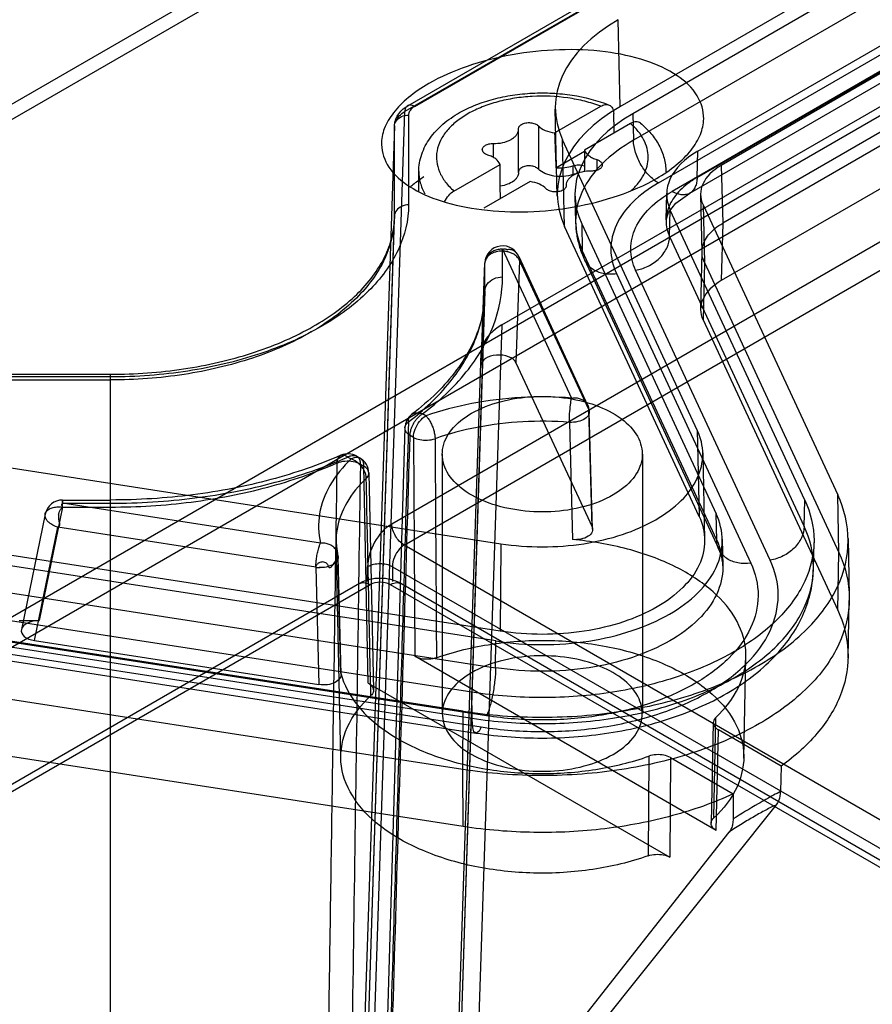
# Model space of a CAD drawing. Header units: millimetres. Extents: x 53 to 409, y 154 to 491.
# Tile 29 of 42: x 171 to 195, y 415 to 443. Entities that reach past the tile are written whole.
import ezdxf

# ---------------------------------------------------------------- set-up
doc = ezdxf.new("R2010")
doc.units = ezdxf.units.MM
doc.header["$LTSCALE"] = 41.89985
doc.layers.get('0').update_dxf_attribs({"linetype": 'CONTINUOUS'})

msp = doc.modelspace()

# ---------------------------------------------------------------- linework, layer by layer
at = {"color": 7, "linetype": 'Continuous'}
for p, q in [((257.179, 490.439), (66.98, 380.628)), ((257.994, 490.473), (67.769, 380.647)), ((133.541, 404.531), (273.38, 485.266)), ((133.939, 403.91), (273.778, 484.646)), ((273.984, 482.032), (181.607, 428.699)), ((181.961, 428.101), (274.337, 481.434)), ((182.06, 440.549), (245.418, 477.128)), ((182.26, 440.529), (245.618, 477.108)), ((245.335, 476.962), (181.977, 440.382)), ((188.085, 440.528), (238.663, 469.729)), ((239.017, 469.525), (188.439, 440.324)), ((184.728, 434.339), (244.403, 468.793)), ((239.023, 468.766), (188.457, 439.572)), ((190.277, 439.262), (240.855, 468.463)), ((241.549, 468.076), (190.946, 438.86)), ((189.164, 438.361), (239.73, 467.556)), ((190.26, 438.516), (240.849, 467.724)), ((240.142, 467.33), (189.553, 438.122)), ((190.053, 438.072), (240.642, 467.28)), ((241.562, 466.422), (190.985, 437.221)), ((241.549, 464.81), (190.946, 435.594)), ((188.085, 440.528), (188.027, 442.986)), ((186.221, 439.779), (187.528, 440.533)), ((179.446, 364.144), (181.977, 440.382)), ((182.084, 440.284), (182.084, 437.741)), ((186.299, 437.99), (186.241, 440.448)), ((188.439, 440.324), (188.457, 439.572)), ((181.684, 439.977), (179.154, 363.746)), ((181.684, 437.423), (181.684, 439.966)), ((185.199, 439.882), (185.199, 439.897)), ((185.762, 439.979), (185.762, 438.755)), ((188.377, 440.043), (187.07, 439.289)), ((185.199, 438.657), (185.199, 439.882)), ((184.481, 439.478), (184.481, 439.078)), ((186.507, 437.127), (186.448, 439.585)), ((190.267, 431.358), (186.448, 439.585)), ((186.258, 438.794), (187.07, 439.263)), ((190.26, 438.516), (190.277, 439.262)), ((183.371, 438.133), (184.678, 438.888)), ((186.743, 438.848), (186.743, 438.603)), ((187.418, 439.024), (187.418, 438.72)), ((190.946, 438.86), (190.985, 437.221)), ((182.374, 438.129), (182.374, 438.68)), ((189.373, 438.684), (189.374, 438.68)), ((189.374, 438.684), (189.374, 438.68)), ((185.527, 438.398), (184.22, 437.643)), ((186.549, 438.294), (186.549, 438.279)), ((186.549, 438.284), (186.549, 438.279)), ((186.799, 437.994), (186.817, 437.24)), ((189.381, 437.314), (189.399, 438.062)), ((190.36, 438.028), (190.399, 436.389)), ((190.428, 437.745), (190.467, 436.106)), ((190.428, 437.745), (194.244, 429.523)), ((179.154, 358.529), (181.684, 437.423)), ((189.483, 436.843), (189.501, 437.59)), ((193.312, 429.379), (189.501, 437.59)), ((179.153, 358.47), (181.683, 437.337)), ((190.317, 428.916), (186.507, 437.127)), ((186.99, 437.201), (187.008, 436.449)), ((186.99, 437.201), (190.8, 428.991)), ((190.985, 437.221), (190.946, 435.594)), ((189.483, 436.843), (193.296, 428.628)), ((184.747, 435.699), (184.747, 436.487)), ((184.747, 436.487), (186.705, 432.266)), ((185.208, 436.273), (187.159, 432.069)), ((190.816, 428.244), (187.008, 436.449)), ((190.399, 436.421), (190.36, 434.794)), ((184.142, 433.195), (184.247, 436.096)), ((184.247, 435.302), (184.247, 436.089)), ((185.23, 436.16), (185.125, 433.269)), ((187.188, 431.94), (185.23, 436.16)), ((187.066, 436.192), (190.875, 427.987)), ((190.467, 436.106), (190.428, 434.479)), ((190.467, 436.106), (194.278, 427.896)), ((187.973, 435.797), (191.782, 427.591)), ((192.33, 427.676), (188.518, 435.892)), ((181.64, 353.964), (184.245, 435.189)), ((184.247, 435.302), (181.641, 354.049)), ((184.728, 434.339), (182.227, 359.006)), ((190.428, 434.479), (194.244, 426.257)), ((181.641, 358.189), (184.142, 433.545)), ((184.142, 433.195), (184.142, 433.523)), ((185.125, 433.269), (187.283, 428.619)), ((169.237, 432.94), (173.641, 432.94)), ((173.641, 432.779), (173.641, 432.94)), ((173.641, 432.866), (169.237, 432.866)), ((169.237, 432.779), (173.641, 432.779)), ((173.641, 349.43), (173.641, 432.779)), ((182.574, 431.763), (182.48, 431.818)), ((187.283, 428.619), (187.188, 431.94)), ((187.3, 428.549), (187.205, 431.872)), ((186.64, 431.579), (186.726, 428.258)), ((181.981, 431.422), (181.258, 407.124)), ((190.267, 431.358), (190.317, 428.916)), ((182.221, 431.154), (182.127, 431.209)), ((182.22, 431.154), (182.259, 424.952)), ((190.421, 430.711), (190.474, 428.261)), ((180.365, 430.596), (180.459, 430.542)), ((180.615, 430.621), (180.709, 430.567)), ((183.039, 430.678), (183.039, 423.33)), ((188.709, 430.678), (188.709, 423.33)), ((170.447, 430.347), (184.697, 428.142)), ((180.718, 430.396), (180.813, 430.341)), ((180.942, 424.192), (180.813, 430.342)), ((180.959, 430.145), (181.09, 423.991)), ((172.278, 429.379), (172.278, 429.288)), ((172.278, 429.379), (173.641, 429.379)), ((172.278, 429.179), (172.278, 429.373)), ((193.296, 428.628), (193.312, 429.379)), ((194.278, 427.896), (194.244, 429.523)), ((172.278, 429.179), (171.615, 425.963)), ((179.587, 428.157), (172.278, 429.288)), ((172.278, 429.288), (173.641, 429.288)), ((172.278, 429.179), (173.641, 429.179)), ((171.788, 428.98), (171.114, 425.709)), ((190.816, 428.244), (190.8, 428.991)), ((171.486, 425.395), (172.148, 428.608)), ((179.458, 427.477), (172.148, 428.608)), ((180.164, 422.064), (180.033, 428.194)), ((190.974, 428.265), (190.99, 427.516)), ((194.539, 428.29), (194.573, 426.658)), ((214.105, 409.543), (181.961, 428.101)), ((184.697, 428.142), (184.684, 425.663)), ((193.558, 427.425), (193.574, 428.174)), ((184.684, 425.663), (170.462, 427.863)), ((180.166, 424.471), (180.083, 427.794)), ((180.171, 424.432), (180.087, 427.761)), ((194.244, 426.257), (194.278, 427.896)), ((184.554, 425.385), (170.333, 427.584)), ((179.458, 427.477), (179.542, 424.149)), ((180.925, 427.071), (180.925, 427.489)), ((181.631, 427.489), (181.631, 427.07)), ((181.631, 427.489), (213.41, 409.142)), ((180.695, 427.012), (137.566, 402.112)), ((137.762, 402.022), (180.995, 426.982)), ((170.338, 426.825), (184.55, 424.626)), ((181.561, 426.982), (212.936, 408.868)), ((213.112, 408.97), (181.861, 427.012)), ((194.539, 424.901), (194.573, 426.534)), ((183.881, 423.935), (169.66, 426.135)), ((171.048, 425.963), (171.615, 425.963)), ((183.631, 423.396), (169.391, 425.599)), ((169.655, 425.396), (183.885, 423.194)), ((184.291, 423.267), (170.079, 425.465)), ((171.486, 425.395), (179.542, 424.149)), ((169.914, 425.151), (184.144, 422.95)), ((184.55, 424.626), (184.554, 425.385)), ((169.761, 424.979), (183.991, 422.778)), ((190.805, 420.017), (182.258, 424.952)), ((191.584, 422.064), (191.645, 424.921)), ((180.943, 424.192), (189.49, 419.258)), ((183.622, 421.744), (169.401, 423.944)), ((183.885, 423.194), (183.881, 423.935)), ((183.622, 421.744), (183.631, 423.396)), ((190.733, 420.373), (190.794, 423.22)), ((190.72, 423.072), (190.659, 420.225)), ((190.805, 420.018), (190.866, 422.865)), ((192.643, 421.839), (190.866, 422.865)), ((183.631, 420.13), (169.391, 422.333)), ((188.893, 422.122), (188.873, 419.3)), ((189.508, 422.081), (189.489, 419.258)), ((189.507, 422.081), (191.284, 421.055)), ((192.643, 421.839), (192.627, 421.121)), ((183.631, 420.13), (183.622, 421.744)), ((191.284, 421.055), (191.279, 420.342)), ((181.443, 406.891), (192.511, 420.747)), ((180.405, 406.292), (191.17, 419.973))]:
    msp.add_line(p, q, dxfattribs=at)
msp.add_lwpolyline([(189.381, 437.314), (189.447, 437.525), (189.661, 437.789), (190.053, 438.072)], dxfattribs=at)
for centre, radius, start, end in [((184.474, 435.503), 3.606, 122.8376, 128.2551), ((183.539, 438.68), 1.165, 179.6415, 180.0007), ((184.228, 435.819), 3.206, 128.304, 131.2086), ((186.45, 438.28), 0.0994, 359.1581, 359.9738), ((184.747, 436.078), 0.5, 17.478, 177.927), ((182.48, 431.409), 0.5, 127.1974, 178.3368), ((186.705, 431.858), 0.5, 1.6324, 24.9075), ((180.365, 430.188), 0.5, 60.0533, 113.7104), ((180.459, 430.134), 0.5, 1.2147, 60.0126), ((172.278, 428.879), 0.5, 90.0001, 168.3543), ((181.69, 428.232), 1.657, 181.3023, 192.957), ((179.587, 427.749), 0.5, 358.8386, 12.8989), ((203.669, 400.597), 23.311, 120.0631, 122.1068)]:
    msp.add_arc(centre, radius, start, end, dxfattribs=at)
for centre, major_axis, ratio, start_param, end_param in [((192.342, 440.496), (6.101, -0.001), 0.57724, 2.356388, 3.40341), ((192.4, 438.038), (6.101, -0.001), 0.57724, 2.356388, 3.40341), ((192.4, 438.038), (5.601, 0), 0.57724, 2.356388, 3.40341), ((185.874, 420.38), (-2.444, 110.571), 0.022659, -1.394968, -1.389891), ((186.377, 451.779), (-0.489, 22.114), 0.022659, -4.139271, -4.085326), ((187.752, 450.986), (0.502, 21.543), 0.022657, -4.1379, -4.103816), ((192.4, 438.038), (3.001, 0), 0.57724, 2.356388, 3.40341), ((183.996, 450.404), (-0.489, 22.114), 0.022659, -2.171614, -2.11907), ((192.36, 438.044), (2, 0), 0.57724, 2.356388, 3.40341), ((192.36, 434.778), (2, 0), 0.57724, 2.356388, 3.40341), ((186.143, 433.521), (2.001, -0.002), 0.577806, 2.357052, 3.142225), ((184.642, 433.194), (0.5, -0.002), 0.584953, 0.267611, 3.143816), ((171.617, 425.674), (0.507, -0.002), 0.56981, 1.577117, 4.453322)]:
    msp.add_ellipse(centre, major_axis=major_axis, ratio=ratio, start_param=start_param, end_param=end_param, dxfattribs=at)
for points, knots in [([(190.447, 440.182), (190.452, 440.407), (190.297, 440.908), (189.669, 441.473), (188.76, 441.878), (187.623, 442.114), (186.344, 442.165), (185.023, 442.025), (183.771, 441.708), (182.998, 441.373), (182.654, 441.174)], [0, 0, 0, 0, 0.076956, 0.167459, 0.279818, 0.413073, 0.561065, 0.71489, 0.864428, 1, 1, 1, 1]), ([(182.654, 441.174), (182.453, 441.058), (182.09, 440.814), (181.654, 440.386), (181.378, 439.928), (181.314, 439.599), (181.317, 439.446)], [0, 0, 0, 0, 0.305998, 0.571615, 0.798926, 1, 1, 1, 1]), ([(183.531, 440.354), (183.677, 440.436), (183.99, 440.583), (184.494, 440.747), (185.032, 440.858), (185.592, 440.914), (186.16, 440.914), (186.895, 440.84), (187.432, 440.702), (187.766, 440.569)], [0, 0, 0, 0, 0.115504, 0.236985, 0.363303, 0.492733, 0.623234, 0.752652, 1, 1, 1, 1]), ([(187.528, 440.533), (187.382, 440.589), (187.076, 440.684), (186.431, 440.81), (185.757, 440.838), (185.092, 440.769), (184.616, 440.67), (184.175, 440.526), (183.903, 440.398), (183.776, 440.326)], [0, 0, 0, 0, 0.121243, 0.24828, 0.510278, 0.640579, 0.767034, 0.887437, 1, 1, 1, 1]), ([(181.684, 439.977), (181.686, 440.03), (181.704, 440.139), (181.776, 440.294), (181.895, 440.438), (182.001, 440.515), (182.06, 440.548)], [0, 0, 0, 0, 0.222397, 0.457503, 0.714466, 1, 1, 1, 1]), ([(182.26, 440.529), (182.219, 440.552), (182.134, 440.586), (182, 440.523), (181.979, 440.429), (181.977, 440.382)], [0, 0, 0, 0, 0.352596, 0.643547, 1, 1, 1, 1]), ([(182.26, 440.529), (182.225, 440.509), (182.164, 440.465), (182.1, 440.38), (182.084, 440.314), (182.084, 440.284)], [0, 0, 0, 0, 0.379789, 0.707224, 1, 1, 1, 1]), ([(187.528, 440.533), (187.549, 440.545), (187.589, 440.564), (187.652, 440.582), (187.711, 440.584), (187.749, 440.576), (187.766, 440.569)], [0, 0, 0, 0, 0.284308, 0.543258, 0.77946, 1, 1, 1, 1]), ([(187.766, 440.569), (187.786, 440.561), (187.824, 440.537), (187.866, 440.481), (187.892, 440.409), (187.898, 440.356), (187.899, 440.328)], [0, 0, 0, 0, 0.220143, 0.452134, 0.709929, 1, 1, 1, 1]), ([(181.684, 439.966), (181.684, 440.018), (181.71, 440.129), (181.818, 440.274), (181.92, 440.349), (181.977, 440.382)], [0, 0, 0, 0, 0.295743, 0.623168, 1, 1, 1, 1]), ([(181.684, 439.966), (181.686, 440.021), (181.729, 440.138), (181.882, 440.256), (182.015, 440.284), (182.084, 440.284)], [0, 0, 0, 0, 0.296992, 0.628911, 1, 1, 1, 1]), ([(182.374, 438.68), (182.374, 438.764), (182.388, 438.932), (182.451, 439.178), (182.553, 439.414), (182.738, 439.714), (183.056, 440.049), (183.364, 440.259), (183.531, 440.354)], [0, 0, 0, 0, 0.118068, 0.23662, 0.356448, 0.478243, 0.730636, 1, 1, 1, 1]), ([(183.776, 440.326), (183.659, 440.26), (183.442, 440.117), (183.172, 439.861), (182.981, 439.579), (182.877, 439.278), (182.866, 438.969), (182.949, 438.666), (183.121, 438.379), (183.281, 438.212), (183.371, 438.133)], [0, 0, 0, 0, 0.149837, 0.285839, 0.409237, 0.52335, 0.633545, 0.746215, 0.867084, 1, 1, 1, 1]), ([(189.11, 438.488), (189.306, 438.601), (189.661, 438.839), (190.091, 439.259), (190.37, 439.707), (190.443, 440.03), (190.447, 440.182)], [0, 0, 0, 0, 0.303184, 0.568337, 0.797115, 1, 1, 1, 1]), ([(185.199, 439.897), (185.199, 439.908), (185.203, 439.932), (185.221, 439.965), (185.25, 439.995), (185.274, 440.012), (185.287, 440.019)], [0, 0, 0, 0, 0.217787, 0.450978, 0.710339, 1, 1, 1, 1]), ([(185.287, 440.019), (185.323, 440.04), (185.408, 440.068), (185.54, 440.074), (185.665, 440.048), (185.737, 440.006), (185.762, 439.979)], [0, 0, 0, 0, 0.247611, 0.52097, 0.782437, 1, 1, 1, 1]), ([(185.762, 439.979), (185.815, 439.923), (185.964, 439.832), (186.13, 439.791), (186.221, 439.779)], [0, 0, 0, 0, 0.45555, 1, 1, 1, 1]), ([(188.654, 440.056), (188.638, 440.069), (188.598, 440.09), (188.528, 440.097), (188.452, 440.081), (188.402, 440.058), (188.377, 440.043)], [0, 0, 0, 0, 0.215791, 0.445388, 0.704682, 1, 1, 1, 1]), ([(188.381, 438.137), (188.458, 438.204), (188.596, 438.345), (188.755, 438.583), (188.852, 438.833), (188.885, 439.09), (188.851, 439.348), (188.752, 439.598), (188.592, 439.835), (188.454, 439.976), (188.377, 440.043)], [0, 0, 0, 0, 0.138404, 0.265964, 0.385138, 0.499718, 0.614341, 0.733637, 0.861377, 1, 1, 1, 1]), ([(188.654, 440.056), (188.761, 439.967), (188.959, 439.775), (189.191, 439.441), (189.339, 439.073), (189.374, 438.812), (189.374, 438.684)], [0, 0, 0, 0, 0.261944, 0.513329, 0.758167, 1, 1, 1, 1]), ([(184.481, 439.478), (184.573, 439.477), (184.748, 439.493), (184.95, 439.564), (185.077, 439.649), (185.145, 439.72), (185.189, 439.798), (185.199, 439.855), (185.199, 439.882)], [0, 0, 0, 0, 0.305894, 0.582933, 0.704095, 0.812324, 0.909454, 1, 1, 1, 1]), ([(181.317, 439.446), (181.322, 439.224), (181.5, 438.734), (182.141, 438.191), (183.055, 437.797), (183.767, 437.653), (184.155, 437.605)], [0, 0, 0, 0, 0.183993, 0.403596, 0.676817, 1, 1, 1, 1]), ([(184.174, 439.305), (184.174, 439.316), (184.178, 439.34), (184.196, 439.373), (184.224, 439.403), (184.248, 439.42), (184.261, 439.427)], [0, 0, 0, 0, 0.217777, 0.450899, 0.710302, 1, 1, 1, 1]), ([(184.261, 439.427), (184.293, 439.445), (184.365, 439.471), (184.441, 439.479), (184.481, 439.478)], [0, 0, 0, 0, 0.474453, 1, 1, 1, 1]), ([(188.457, 439.572), (188.135, 439.386), (187.568, 438.975), (186.965, 438.179), (186.747, 437.284), (186.888, 436.707), (187.008, 436.449)], [0, 0, 0, 0, 0.293993, 0.548154, 0.77488, 1, 1, 1, 1]), ([(189.164, 438.361), (189.066, 438.418), (188.882, 438.572), (188.662, 438.866), (188.506, 439.206), (188.458, 439.453), (188.457, 439.572)], [0, 0, 0, 0, 0.233018, 0.48851, 0.75414, 1, 1, 1, 1]), ([(184.33, 439.153), (184.308, 439.16), (184.267, 439.176), (184.216, 439.212), (184.182, 439.255), (184.174, 439.289), (184.174, 439.305)], [0, 0, 0, 0, 0.302894, 0.568652, 0.796839, 1, 1, 1, 1]), ([(184.678, 438.888), (184.654, 438.949), (184.578, 439.032), (184.45, 439.109), (184.372, 439.14), (184.33, 439.153)], [0, 0, 0, 0, 0.441885, 0.707388, 1, 1, 1, 1]), ([(187.07, 439.289), (187.094, 439.227), (187.17, 439.144), (187.298, 439.067), (187.376, 439.037), (187.418, 439.024)], [0, 0, 0, 0, 0.441885, 0.707388, 1, 1, 1, 1]), ([(185.287, 438.794), (185.274, 438.787), (185.25, 438.771), (185.222, 438.741), (185.203, 438.708), (185.199, 438.685), (185.199, 438.673)], [0, 0, 0, 0, 0.289378, 0.54881, 0.782211, 1, 1, 1, 1]), ([(185.762, 438.755), (185.737, 438.781), (185.665, 438.823), (185.54, 438.849), (185.408, 438.843), (185.323, 438.815), (185.287, 438.794)], [0, 0, 0, 0, 0.217563, 0.47903, 0.752389, 1, 1, 1, 1]), ([(186.258, 438.794), (186.342, 438.786), (186.506, 438.787), (186.668, 438.821), (186.743, 438.848)], [0, 0, 0, 0, 0.511346, 1, 1, 1, 1]), ([(186.743, 438.848), (186.795, 438.866), (186.907, 438.882), (187.018, 438.863), (187.07, 438.843)], [0, 0, 0, 0, 0.502585, 1, 1, 1, 1]), ([(187.418, 439.024), (187.44, 439.017), (187.481, 439), (187.532, 438.964), (187.566, 438.921), (187.575, 438.887), (187.575, 438.871)], [0, 0, 0, 0, 0.302894, 0.568652, 0.796839, 1, 1, 1, 1]), ([(187.575, 438.871), (187.575, 438.86), (187.57, 438.836), (187.552, 438.803), (187.524, 438.773), (187.5, 438.757), (187.487, 438.749)], [0, 0, 0, 0, 0.217777, 0.450899, 0.710302, 1, 1, 1, 1]), ([(182.374, 438.687), (182.373, 438.58), (182.403, 438.359), (182.49, 438.155), (182.545, 438.057)], [0, 0, 0, 0, 0.488646, 1, 1, 1, 1]), ([(185.199, 438.657), (185.199, 438.635), (185.193, 438.59), (185.164, 438.525), (185.118, 438.464), (185.031, 438.387), (184.886, 438.312), (184.755, 438.279), (184.685, 438.268)], [0, 0, 0, 0, 0.095241, 0.195251, 0.303646, 0.422621, 0.69305, 1, 1, 1, 1]), ([(186.743, 438.603), (186.658, 438.573), (186.475, 438.537), (186.244, 438.544), (186.066, 438.583), (185.914, 438.638), (185.813, 438.701), (185.762, 438.755)], [0, 0, 0, 0, 0.261537, 0.533407, 0.664326, 0.787312, 1, 1, 1, 1]), ([(187.267, 438.698), (187.175, 438.7), (187, 438.683), (186.798, 438.612), (186.672, 438.527), (186.603, 438.457), (186.559, 438.378), (186.549, 438.321), (186.549, 438.294)], [0, 0, 0, 0, 0.305894, 0.582933, 0.704095, 0.812324, 0.909454, 1, 1, 1, 1]), ([(186.85, 438.626), (186.841, 438.625), (186.804, 438.621), (186.768, 438.612), (186.743, 438.603)], [0, 0, 0, 0, 0.258109, 1, 1, 1, 1]), ([(187.487, 438.749), (187.456, 438.731), (187.383, 438.705), (187.307, 438.698), (187.267, 438.698)], [0, 0, 0, 0, 0.474453, 1, 1, 1, 1]), ([(190.26, 438.516), (190.17, 438.464), (190.003, 438.354), (189.783, 438.166), (189.607, 437.962), (189.478, 437.745), (189.399, 437.52), (189.372, 437.29), (189.399, 437.06), (189.45, 436.914), (189.483, 436.843)], [0, 0, 0, 0, 0.152291, 0.293829, 0.425035, 0.547163, 0.66236, 0.773752, 0.885057, 1, 1, 1, 1]), ([(190.26, 438.516), (190.259, 438.469), (190.251, 438.378), (190.213, 438.25), (190.147, 438.142), (190.052, 438.063), (189.935, 438.024), (189.807, 438.024), (189.676, 438.059), (189.593, 438.098), (189.553, 438.122)], [0, 0, 0, 0, 0.134946, 0.263283, 0.383508, 0.497985, 0.612861, 0.734111, 0.863755, 1, 1, 1, 1]), ([(184.155, 437.605), (185.022, 437.497), (186.355, 437.547), (188.007, 437.961), (188.77, 438.291), (189.11, 438.488)], [0, 0, 0, 0, 0.514468, 0.76908, 1, 1, 1, 1]), ([(185.986, 438.197), (185.933, 438.253), (185.784, 438.344), (185.618, 438.386), (185.527, 438.398)], [0, 0, 0, 0, 0.45555, 1, 1, 1, 1]), ([(186.549, 438.278), (186.549, 438.267), (186.545, 438.243), (186.527, 438.21), (186.498, 438.181), (186.475, 438.165), (186.462, 438.157)], [0, 0, 0, 0, 0.217789, 0.45119, 0.710622, 1, 1, 1, 1]), ([(189.164, 438.361), (188.9, 438.209), (188.434, 437.873), (187.939, 437.22), (187.759, 436.485), (187.874, 436.01), (187.973, 435.796)], [0, 0, 0, 0, 0.29383, 0.547071, 0.773548, 1, 1, 1, 1]), ([(183.101, 437.831), (183.133, 437.895), (183.21, 438.009), (183.315, 438.101), (183.371, 438.133)], [0, 0, 0, 0, 0.525645, 1, 1, 1, 1]), ([(186.462, 438.157), (186.426, 438.136), (186.341, 438.108), (186.208, 438.102), (186.083, 438.128), (186.011, 438.17), (185.986, 438.197)], [0, 0, 0, 0, 0.247611, 0.52097, 0.782437, 1, 1, 1, 1]), ([(188.518, 435.892), (188.431, 436.077), (188.331, 436.49), (188.488, 437.13), (188.918, 437.697), (189.323, 437.989), (189.553, 438.122)], [0, 0, 0, 0, 0.226435, 0.452929, 0.706186, 1, 1, 1, 1]), ([(182.084, 437.741), (182.084, 437.308), (181.858, 436.385), (180.948, 435.19), (179.575, 434.197), (177.826, 433.445), (175.806, 432.973), (174.374, 432.866), (173.641, 432.866)], [0, 0, 0, 0, 0.122214, 0.258463, 0.416274, 0.59597, 0.793029, 1, 1, 1, 1]), ([(182.084, 437.741), (182.017, 437.741), (181.886, 437.714), (181.731, 437.598), (181.686, 437.479), (181.684, 437.423)], [0, 0, 0, 0, 0.36143, 0.695866, 1, 1, 1, 1]), ([(181.684, 437.423), (181.684, 437.012), (181.47, 436.133), (180.604, 434.995), (179.79, 434.406), (179.328, 434.139)], [0, 0, 0, 0, 0.292758, 0.62011, 1, 1, 1, 1]), ([(173.641, 432.94), (173.989, 432.94), (174.681, 432.965), (175.703, 433.079), (176.69, 433.265), (177.624, 433.521), (178.49, 433.841), (179.274, 434.219), (179.964, 434.648), (180.55, 435.12), (181.025, 435.629), (181.383, 436.172), (181.614, 436.743), (181.676, 437.141), (181.683, 437.337)], [0, 0, 0, 0, 0.105061, 0.208874, 0.310211, 0.407927, 0.501011, 0.588643, 0.670272, 0.745712, 0.81525, 0.87978, 0.940773, 1, 1, 1, 1]), ([(186.817, 437.241), (186.82, 437.124), (186.842, 436.888), (186.925, 436.535), (187.014, 436.305), (187.066, 436.192)], [0, 0, 0, 0, 0.321875, 0.655076, 1, 1, 1, 1]), ([(190.467, 436.106), (190.41, 436.228), (190.362, 436.522), (190.579, 436.941), (190.836, 437.135), (190.985, 437.221)], [0, 0, 0, 0, 0.299867, 0.61678, 1, 1, 1, 1]), ([(188.518, 435.892), (188.576, 435.901), (188.697, 435.929), (188.874, 435.999), (189.044, 436.099), (189.197, 436.225), (189.323, 436.371), (189.439, 436.571), (189.481, 436.738), (189.483, 436.843)], [0, 0, 0, 0, 0.122514, 0.253466, 0.389626, 0.526306, 0.658831, 0.783385, 1, 1, 1, 1]), ([(185.23, 436.16), (185.217, 436.194), (185.178, 436.257), (185.096, 436.328), (185.003, 436.378), (184.908, 436.41), (184.818, 436.427), (184.734, 436.431), (184.652, 436.427), (184.567, 436.412), (184.481, 436.383), (184.396, 436.339), (184.32, 436.276), (184.263, 436.192), (184.247, 436.123), (184.247, 436.089)], [0, 0, 0, 0, 0.087122, 0.173266, 0.258109, 0.338344, 0.412413, 0.477298, 0.540738, 0.609211, 0.682747, 0.759355, 0.837702, 0.917223, 1, 1, 1, 1]), ([(184.398, 436.371), (184.367, 436.346), (184.313, 436.29), (184.261, 436.192), (184.248, 436.122), (184.247, 436.089)], [0, 0, 0, 0, 0.359501, 0.701196, 1, 1, 1, 1]), ([(184.747, 436.487), (184.704, 436.487), (184.619, 436.478), (184.5, 436.439), (184.429, 436.396), (184.398, 436.371)], [0, 0, 0, 0, 0.342534, 0.677793, 1, 1, 1, 1]), ([(184.747, 436.487), (184.758, 436.488), (184.779, 436.49), (184.81, 436.496), (184.846, 436.49), (184.87, 436.478), (184.884, 436.471)], [0, 0, 0, 0, 0.246734, 0.436638, 0.656279, 1, 1, 1, 1]), ([(185.083, 436.43), (185.063, 436.444), (185.021, 436.466), (184.952, 436.475), (184.907, 436.473), (184.884, 436.471)], [0, 0, 0, 0, 0.344593, 0.670543, 1, 1, 1, 1]), ([(185.23, 436.16), (185.238, 436.171), (185.232, 436.215), (185.207, 436.279), (185.16, 436.362), (185.111, 436.41), (185.083, 436.43)], [0, 0, 0, 0, 0.122958, 0.367484, 0.673026, 1, 1, 1, 1]), ([(187.008, 436.449), (187.01, 436.349), (187.061, 436.144), (187.282, 435.906), (187.606, 435.778), (187.849, 435.777), (187.973, 435.797)], [0, 0, 0, 0, 0.229095, 0.458341, 0.714517, 1, 1, 1, 1]), ([(182.48, 431.818), (182.936, 432.164), (183.736, 432.907), (184.553, 434.249), (184.747, 435.232), (184.747, 435.699)], [0, 0, 0, 0, 0.36983, 0.697738, 1, 1, 1, 1]), ([(184.247, 435.302), (184.249, 435.37), (184.303, 435.518), (184.495, 435.665), (184.661, 435.699), (184.747, 435.699)], [0, 0, 0, 0, 0.293689, 0.63275, 1, 1, 1, 1]), ([(182.082, 431.595), (182.518, 431.925), (183.281, 432.635), (184.062, 433.917), (184.247, 434.855), (184.247, 435.302)], [0, 0, 0, 0, 0.369847, 0.697725, 1, 1, 1, 1]), ([(184.245, 435.189), (184.237, 434.943), (184.163, 434.443), (183.885, 433.723), (183.454, 433.034), (182.88, 432.384), (182.425, 431.995), (182.178, 431.808)], [0, 0, 0, 0, 0.18028, 0.366429, 0.562586, 0.772837, 1, 1, 1, 1]), ([(179.328, 434.139), (178.802, 433.836), (177.624, 433.329), (175.7, 432.88), (174.337, 432.779), (173.641, 432.779)], [0, 0, 0, 0, 0.308582, 0.646401, 1, 1, 1, 1]), ([(186.705, 432.266), (186.23, 432.303), (185.279, 432.313), (183.889, 432.146), (182.997, 431.912), (182.574, 431.763)], [0, 0, 0, 0, 0.341829, 0.678894, 1, 1, 1, 1]), ([(183.869, 431.835), (184.122, 431.981), (184.701, 432.203), (185.632, 432.34), (186.588, 432.295), (187.467, 432.07), (188.176, 431.688), (188.647, 431.166), (188.764, 430.523), (188.458, 429.921), (188.092, 429.644), (187.879, 429.521)], [0, 0, 0, 0, 0.12288, 0.258, 0.394375, 0.524119, 0.637204, 0.730344, 0.810577, 0.896245, 1, 1, 1, 1]), ([(186.64, 431.579), (186.64, 431.661), (186.647, 431.826), (186.669, 432.056), (186.691, 432.202), (186.705, 432.266)], [0, 0, 0, 0, 0.35732, 0.714635, 1, 1, 1, 1]), ([(186.705, 432.266), (186.746, 432.273), (186.827, 432.277), (186.944, 432.255), (187.013, 432.222), (187.044, 432.202)], [0, 0, 0, 0, 0.351865, 0.685858, 1, 1, 1, 1]), ([(187.044, 432.202), (187.074, 432.182), (187.126, 432.133), (187.176, 432.041), (187.188, 431.973), (187.188, 431.94)], [0, 0, 0, 0, 0.345723, 0.682034, 1, 1, 1, 1]), ([(182.082, 431.595), (182.083, 431.625), (182.092, 431.687), (182.131, 431.769), (182.178, 431.81), (182.203, 431.824)], [0, 0, 0, 0, 0.339431, 0.678333, 1, 1, 1, 1]), ([(182.127, 431.209), (182.127, 431.224), (182.128, 431.257), (182.137, 431.313), (182.152, 431.377), (182.177, 431.448), (182.212, 431.524), (182.259, 431.604), (182.319, 431.683), (182.392, 431.758), (182.449, 431.8), (182.48, 431.818)], [0, 0, 0, 0, 0.061028, 0.138843, 0.230481, 0.331795, 0.446585, 0.573901, 0.710743, 0.854481, 1, 1, 1, 1]), ([(182.203, 431.824), (182.228, 431.838), (182.287, 431.856), (182.384, 431.852), (182.448, 431.832), (182.48, 431.818)], [0, 0, 0, 0, 0.301559, 0.631188, 1, 1, 1, 1]), ([(187.879, 429.521), (187.626, 429.375), (187.047, 429.153), (186.117, 429.016), (185.16, 429.062), (184.281, 429.286), (183.572, 429.669), (183.101, 430.19), (182.984, 430.834), (183.29, 431.435), (183.656, 431.712), (183.869, 431.835)], [0, 0, 0, 0, 0.12288, 0.258, 0.394375, 0.524119, 0.637204, 0.730344, 0.810577, 0.896245, 1, 1, 1, 1]), ([(187.188, 431.94), (187.208, 431.899), (187.209, 431.784), (187.071, 431.66), (186.875, 431.587), (186.72, 431.575), (186.64, 431.579)], [0, 0, 0, 0, 0.178825, 0.397234, 0.681205, 1, 1, 1, 1]), ([(182.084, 431.594), (182.004, 428.895), (181.844, 423.496), (181.604, 415.396), (181.443, 409.996), (181.364, 407.296)], [0, 0, 0, 0, 0.333279, 0.666613, 1, 1, 1, 1]), ([(182.125, 431.208), (182.076, 431.238), (181.991, 431.308), (181.968, 431.481), (182.042, 431.563), (182.084, 431.594)], [0, 0, 0, 0, 0.364003, 0.664822, 1, 1, 1, 1]), ([(182.221, 431.154), (182.221, 431.233), (182.261, 431.397), (182.384, 431.609), (182.506, 431.724), (182.574, 431.763)], [0, 0, 0, 0, 0.323658, 0.677317, 1, 1, 1, 1]), ([(182.574, 431.763), (182.599, 431.74), (182.646, 431.684), (182.707, 431.586), (182.741, 431.512), (182.757, 431.473)], [0, 0, 0, 0, 0.294856, 0.633638, 1, 1, 1, 1]), ([(186.64, 431.579), (186.202, 431.613), (185.326, 431.622), (184.046, 431.469), (183.224, 431.253), (182.834, 431.116)], [0, 0, 0, 0, 0.341871, 0.67889, 1, 1, 1, 1]), ([(182.757, 431.473), (182.773, 431.433), (182.801, 431.351), (182.827, 431.23), (182.834, 431.152), (182.835, 431.116)], [0, 0, 0, 0, 0.358726, 0.704915, 1, 1, 1, 1]), ([(189.09, 428.822), (189.351, 428.972), (189.811, 429.305), (190.301, 429.95), (190.479, 430.677), (190.365, 431.147), (190.267, 431.358)], [0, 0, 0, 0, 0.293834, 0.547079, 0.77356, 1, 1, 1, 1]), ([(182.22, 431.154), (182.277, 431.123), (182.41, 431.079), (182.621, 431.066), (182.766, 431.092), (182.834, 431.116)], [0, 0, 0, 0, 0.309427, 0.655868, 1, 1, 1, 1]), ([(182.834, 431.116), (182.841, 430.082), (182.855, 428.013), (182.868, 425.944), (182.875, 424.91)], [0, 0, 0, 0, 0.5, 1, 1, 1, 1]), ([(180.164, 430.646), (179.85, 430.508), (179.197, 430.254), (178.172, 429.941), (177.09, 429.693), (175.965, 429.513), (174.81, 429.404), (174.032, 429.379), (173.641, 429.379)], [0, 0, 0, 0, 0.153602, 0.314081, 0.480321, 0.651013, 0.824738, 1, 1, 1, 1]), ([(173.641, 429.288), (174.439, 429.288), (176.012, 429.385), (178.274, 429.818), (179.7, 430.304), (180.365, 430.596)], [0, 0, 0, 0, 0.34724, 0.68382, 1, 1, 1, 1]), ([(173.641, 429.179), (174.403, 429.179), (175.905, 429.272), (178.065, 429.685), (179.427, 430.15), (180.062, 430.428)], [0, 0, 0, 0, 0.347256, 0.683806, 1, 1, 1, 1]), ([(180.459, 430.542), (180.226, 430.322), (179.83, 429.848), (179.507, 429.006), (179.526, 428.426), (179.587, 428.157)], [0, 0, 0, 0, 0.36296, 0.687962, 1, 1, 1, 1]), ([(179.704, 406.338), (179.744, 409.015), (179.824, 414.369), (179.944, 422.398), (180.023, 427.751), (180.063, 430.427)], [0, 0, 0, 0, 0.333392, 0.666725, 1, 1, 1, 1]), ([(180.062, 430.428), (180.063, 430.458), (180.069, 430.516), (180.097, 430.592), (180.134, 430.63), (180.154, 430.641)], [0, 0, 0, 0, 0.371087, 0.712946, 1, 1, 1, 1]), ([(180.063, 430.427), (180.131, 430.458), (180.285, 430.494), (180.512, 430.483), (180.659, 430.433), (180.72, 430.397)], [0, 0, 0, 0, 0.329967, 0.683221, 1, 1, 1, 1]), ([(180.154, 430.641), (180.173, 430.651), (180.22, 430.662), (180.295, 430.643), (180.341, 430.614), (180.365, 430.596)], [0, 0, 0, 0, 0.283627, 0.607415, 1, 1, 1, 1]), ([(180.365, 430.596), (180.392, 430.612), (180.444, 430.636), (180.521, 430.648), (180.585, 430.638), (180.634, 430.612), (180.67, 430.575), (180.694, 430.531), (180.709, 430.485), (180.717, 430.44), (180.718, 430.41), (180.718, 430.396)], [0, 0, 0, 0, 0.181069, 0.324589, 0.442063, 0.545162, 0.641154, 0.733984, 0.828458, 0.919595, 1, 1, 1, 1]), ([(180.459, 430.542), (180.488, 430.559), (180.544, 430.584), (180.632, 430.595), (180.686, 430.58), (180.708, 430.567)], [0, 0, 0, 0, 0.379766, 0.707238, 1, 1, 1, 1]), ([(180.886, 429.991), (180.885, 430.067), (180.836, 430.228), (180.682, 430.423), (180.537, 430.515), (180.459, 430.542)], [0, 0, 0, 0, 0.314302, 0.662401, 1, 1, 1, 1]), ([(180.708, 430.567), (180.73, 430.555), (180.771, 430.516), (180.806, 430.435), (180.812, 430.374), (180.813, 430.341)], [0, 0, 0, 0, 0.296755, 0.628439, 1, 1, 1, 1]), ([(180.885, 429.991), (180.92, 430.024), (180.976, 430.106), (180.937, 430.257), (180.858, 430.316), (180.813, 430.342)], [0, 0, 0, 0, 0.334938, 0.635023, 1, 1, 1, 1]), ([(180.886, 429.991), (180.672, 429.788), (180.307, 429.351), (180.009, 428.575), (180.026, 428.041), (180.083, 427.794)], [0, 0, 0, 0, 0.362976, 0.687945, 1, 1, 1, 1]), ([(181.016, 423.836), (180.994, 424.862), (180.95, 426.914), (180.907, 428.965), (180.885, 429.991)], [0, 0, 0, 0, 0.5, 1, 1, 1, 1]), ([(193.312, 429.379), (193.477, 429.022), (193.671, 428.227), (193.369, 426.996), (192.54, 425.904), (191.761, 425.34), (191.319, 425.085)], [0, 0, 0, 0, 0.22644, 0.452921, 0.706166, 1, 1, 1, 1]), ([(192.001, 424.691), (192.499, 424.978), (193.376, 425.612), (194.309, 426.841), (194.648, 428.227), (194.43, 429.122), (194.244, 429.523)], [0, 0, 0, 0, 0.293834, 0.547079, 0.77356, 1, 1, 1, 1]), ([(171.791, 428.993), (171.798, 429.015), (171.822, 429.062), (171.888, 429.12), (171.989, 429.165), (172.123, 429.189), (172.224, 429.186), (172.278, 429.179)], [0, 0, 0, 0, 0.124277, 0.27452, 0.465467, 0.706963, 1, 1, 1, 1]), ([(172.169, 428.975), (172.175, 429.003), (172.19, 429.059), (172.235, 429.129), (172.265, 429.174), (172.281, 429.194)], [0, 0, 0, 0, 0.351141, 0.693345, 1, 1, 1, 1]), ([(172.281, 429.194), (172.272, 429.204), (172.259, 429.22), (172.256, 429.249), (172.27, 429.267), (172.275, 429.281), (172.278, 429.288)], [0, 0, 0, 0, 0.375304, 0.583799, 0.77825, 1, 1, 1, 1]), ([(171.785, 428.945), (171.785, 428.95), (171.785, 428.962), (171.787, 428.978), (171.79, 428.988), (171.791, 428.993)], [0, 0, 0, 0, 0.352505, 0.685356, 1, 1, 1, 1]), ([(172.148, 428.608), (172.099, 428.622), (172.011, 428.658), (171.903, 428.729), (171.832, 428.804), (171.793, 428.876), (171.785, 428.924), (171.785, 428.945)], [0, 0, 0, 0, 0.295232, 0.53824, 0.729995, 0.880005, 1, 1, 1, 1]), ([(172.169, 428.975), (172.164, 428.936), (172.16, 428.86), (172.183, 428.761), (172.201, 428.671), (172.168, 428.623), (172.148, 428.608)], [0, 0, 0, 0, 0.309879, 0.582036, 0.807744, 1, 1, 1, 1]), ([(184.697, 428.142), (185.086, 428.082), (185.874, 428.023), (187.038, 428.11), (188.126, 428.363), (188.792, 428.65), (189.09, 428.822)], [0, 0, 0, 0, 0.261205, 0.522457, 0.77205, 1, 1, 1, 1]), ([(190.317, 428.916), (190.416, 428.703), (190.532, 428.228), (190.352, 427.492), (189.857, 426.84), (189.391, 426.503), (189.127, 426.351)], [0, 0, 0, 0, 0.22644, 0.452921, 0.706166, 1, 1, 1, 1]), ([(189.48, 426.147), (189.773, 426.316), (190.289, 426.689), (190.838, 427.412), (191.038, 428.228), (190.91, 428.754), (190.8, 428.991)], [0, 0, 0, 0, 0.293834, 0.547079, 0.77356, 1, 1, 1, 1]), ([(181.607, 428.699), (181.403, 428.581), (181.078, 428.202), (180.925, 427.729), (180.925, 427.489)], [0, 0, 0, 0, 0.495688, 1, 1, 1, 1]), ([(181.961, 428.101), (181.858, 428.161), (181.694, 428.347), (181.611, 428.58), (181.607, 428.699)], [0, 0, 0, 0, 0.499455, 1, 1, 1, 1]), ([(187.283, 428.619), (187.303, 428.576), (187.304, 428.458), (187.164, 428.33), (186.964, 428.26), (186.807, 428.251), (186.726, 428.258)], [0, 0, 0, 0, 0.182987, 0.401643, 0.683483, 1, 1, 1, 1]), ([(191.308, 424.343), (191.749, 424.597), (192.527, 425.159), (193.354, 426.249), (193.655, 427.478), (193.462, 428.272), (193.296, 428.628)], [0, 0, 0, 0, 0.29386, 0.54708, 0.77354, 1, 1, 1, 1]), ([(193.296, 428.628), (193.294, 428.518), (193.233, 428.288), (193.016, 427.995), (192.705, 427.776), (192.457, 427.696), (192.33, 427.676)], [0, 0, 0, 0, 0.226346, 0.473867, 0.736219, 1, 1, 1, 1]), ([(190.793, 423.22), (191.056, 423.467), (191.492, 424.01), (191.729, 425.018), (191.437, 426.011), (190.703, 426.865), (189.621, 427.553), (188.26, 428.044), (187.254, 428.213), (186.726, 428.258)], [0, 0, 0, 0, 0.129025, 0.242404, 0.35618, 0.485433, 0.6371, 0.81049, 1, 1, 1, 1]), ([(190.816, 428.244), (190.926, 428.007), (191.054, 427.479), (190.854, 426.66), (190.303, 425.935), (189.785, 425.561), (189.492, 425.391)], [0, 0, 0, 0, 0.22646, 0.45292, 0.70614, 1, 1, 1, 1]), ([(191.782, 427.591), (191.661, 427.573), (191.422, 427.572), (191.099, 427.695), (190.871, 427.933), (190.818, 428.142), (190.816, 428.244)], [0, 0, 0, 0, 0.277661, 0.532349, 0.767614, 1, 1, 1, 1]), ([(179.458, 427.477), (179.457, 427.516), (179.463, 427.602), (179.477, 427.736), (179.502, 427.88), (179.526, 427.978), (179.54, 428.028)], [0, 0, 0, 0, 0.211755, 0.458323, 0.72375, 1, 1, 1, 1]), ([(179.54, 428.028), (179.545, 428.044), (179.555, 428.075), (179.571, 428.118), (179.582, 428.145), (179.587, 428.157)], [0, 0, 0, 0, 0.368153, 0.702952, 1, 1, 1, 1]), ([(179.935, 428.066), (179.904, 428.089), (179.833, 428.127), (179.714, 428.158), (179.63, 428.16), (179.587, 428.157)], [0, 0, 0, 0, 0.318101, 0.652812, 1, 1, 1, 1]), ([(180.083, 427.794), (180.082, 427.827), (180.07, 427.896), (180.019, 427.992), (179.965, 428.044), (179.935, 428.066)], [0, 0, 0, 0, 0.311522, 0.648675, 1, 1, 1, 1]), ([(181.961, 428.101), (181.912, 428.073), (181.731, 427.918), (181.626, 427.67), (181.631, 427.489)], [0, 0, 0, 0, 0.237668, 1, 1, 1, 1]), ([(190.99, 427.516), (190.989, 427.57), (190.978, 427.677), (190.938, 427.835), (190.898, 427.937), (190.875, 427.987)], [0, 0, 0, 0, 0.331363, 0.661591, 1, 1, 1, 1]), ([(180.083, 427.794), (180.085, 427.78), (180.088, 427.755), (180.087, 427.718), (180.078, 427.687), (180.058, 427.659), (180.024, 427.651), (179.986, 427.631), (179.963, 427.582), (179.939, 427.534), (179.908, 427.492), (179.878, 427.465), (179.842, 427.45), (179.821, 427.475), (179.815, 427.504), (179.802, 427.538), (179.778, 427.573), (179.738, 427.604), (179.685, 427.623), (179.626, 427.625), (179.571, 427.612), (179.528, 427.59), (179.494, 427.563), (179.472, 427.533), (179.458, 427.502), (179.457, 427.48), (179.458, 427.469)], [0, 0, 0, 0, 0.0416, 0.07483, 0.109838, 0.14074, 0.172092, 0.21237, 0.265139, 0.325992, 0.376832, 0.41937, 0.451681, 0.475308, 0.505671, 0.54181, 0.583356, 0.632623, 0.690435, 0.751473, 0.807747, 0.856531, 0.898108, 0.93701, 0.96657, 1, 1, 1, 1]), ([(179.458, 427.477), (179.538, 427.466), (179.697, 427.468), (179.906, 427.527), (180.063, 427.633), (180.094, 427.749), (180.083, 427.794)], [0, 0, 0, 0, 0.309149, 0.596533, 0.82442, 1, 1, 1, 1]), ([(184.144, 422.95), (184.718, 422.861), (185.879, 422.775), (187.59, 422.903), (189.188, 423.277), (190.572, 423.872), (191.659, 424.657), (192.379, 425.604), (192.643, 426.673), (192.475, 427.365), (192.33, 427.676)], [0, 0, 0, 0, 0.155933, 0.311383, 0.459589, 0.594855, 0.713649, 0.816136, 0.907948, 1, 1, 1, 1]), ([(194.278, 427.896), (194.465, 427.492), (194.683, 426.594), (194.343, 425.203), (193.406, 423.969), (192.525, 423.332), (192.026, 423.044)], [0, 0, 0, 0, 0.22646, 0.45292, 0.70614, 1, 1, 1, 1]), ([(179.555, 427.461), (179.527, 427.46), (179.437, 427.455), (179.492, 427.463), (179.511, 427.471), (179.528, 427.471), (179.536, 427.471)], [0, 0, 0, 0, 0.55771, 0.683458, 0.837203, 1, 1, 1, 1]), ([(179.536, 427.471), (179.545, 427.47), (179.565, 427.472), (179.591, 427.477), (179.656, 427.465), (179.577, 427.469), (179.555, 427.461)], [0, 0, 0, 0, 0.171042, 0.364246, 0.558883, 1, 1, 1, 1]), ([(181.631, 427.489), (181.525, 427.546), (181.278, 427.589), (181.031, 427.546), (180.925, 427.489)], [0, 0, 0, 0, 0.500001, 1, 1, 1, 1]), ([(183.991, 422.778), (184.323, 422.727), (184.993, 422.652), (186.004, 422.622), (187.013, 422.673), (188.004, 422.805), (188.962, 423.016), (189.871, 423.306), (190.716, 423.672), (191.478, 424.111), (192.139, 424.614), (192.684, 425.171), (193.101, 425.766), (193.388, 426.387), (193.526, 426.945), (193.555, 427.292), (193.557, 427.424)], [0, 0, 0, 0, 0.085145, 0.170957, 0.25665, 0.34145, 0.424566, 0.505412, 0.583419, 0.657893, 0.72813, 0.793816, 0.854961, 0.911862, 0.966368, 1, 1, 1, 1]), ([(191.782, 427.591), (191.914, 427.305), (192.068, 426.669), (191.823, 425.69), (191.164, 424.827), (190.173, 424.111), (188.912, 423.568), (187.454, 423.226), (185.885, 423.107), (184.819, 423.185), (184.291, 423.267)], [0, 0, 0, 0, 0.092606, 0.184545, 0.286848, 0.405151, 0.539778, 0.687532, 0.843097, 1, 1, 1, 1]), ([(181.861, 427.012), (181.687, 427.112), (181.278, 427.208), (180.869, 427.112), (180.695, 427.012)], [0, 0, 0, 0, 0.500038, 1, 1, 1, 1]), ([(180.749, 427.034), (180.767, 427.038), (180.853, 427.048), (180.938, 427.016), (180.995, 426.982)], [0, 0, 0, 0, 0.221675, 1, 1, 1, 1]), ([(181.561, 426.982), (181.477, 427.031), (181.278, 427.069), (181.079, 427.031), (180.995, 426.982)], [0, 0, 0, 0, 0.500001, 1, 1, 1, 1]), ([(181.561, 426.982), (181.581, 426.994), (181.653, 427.03), (181.739, 427.047), (181.796, 427.036)], [0, 0, 0, 0, 0.283421, 1, 1, 1, 1]), ([(189.127, 426.351), (188.826, 426.177), (188.152, 425.887), (187.052, 425.631), (185.874, 425.543), (185.077, 425.603), (184.684, 425.663)], [0, 0, 0, 0, 0.22795, 0.477543, 0.738795, 1, 1, 1, 1]), ([(194.244, 426.257), (194.411, 425.897), (194.621, 425.11), (194.418, 423.876), (193.726, 422.74), (193.037, 422.124), (192.643, 421.839)], [0, 0, 0, 0, 0.233341, 0.463813, 0.714492, 1, 1, 1, 1]), ([(184.554, 425.385), (184.99, 425.317), (185.874, 425.251), (187.18, 425.348), (188.4, 425.633), (189.147, 425.954), (189.48, 426.147)], [0, 0, 0, 0, 0.261205, 0.522457, 0.77205, 1, 1, 1, 1]), ([(182.875, 424.91), (183.38, 425.09), (184.457, 425.348), (186.118, 425.446), (187.755, 425.267), (189.235, 424.828), (190.444, 424.159), (191.293, 423.297), (191.672, 422.264), (191.46, 421.196), (191.007, 420.629), (190.733, 420.373)], [0, 0, 0, 0, 0.132042, 0.270456, 0.407345, 0.535132, 0.648051, 0.743954, 0.826833, 0.907927, 1, 1, 1, 1]), ([(189.492, 425.391), (189.157, 425.198), (188.408, 424.876), (187.184, 424.59), (185.874, 424.493), (184.987, 424.559), (184.55, 424.626)], [0, 0, 0, 0, 0.227971, 0.477542, 0.738771, 1, 1, 1, 1]), ([(182.875, 424.91), (182.808, 424.886), (182.663, 424.86), (182.451, 424.873), (182.316, 424.918), (182.258, 424.952)], [0, 0, 0, 0, 0.337547, 0.684875, 1, 1, 1, 1]), ([(187.879, 422.172), (188.091, 422.295), (188.455, 422.571), (188.761, 423.165), (188.654, 423.805), (188.19, 424.328), (187.486, 424.715), (186.608, 424.943), (185.646, 424.993), (184.707, 424.857), (184.123, 424.633), (183.869, 424.487)], [0, 0, 0, 0, 0.103303, 0.188219, 0.26773, 0.36043, 0.473052, 0.602502, 0.739886, 0.876489, 1, 1, 1, 1]), ([(191.319, 425.085), (190.815, 424.795), (189.688, 424.31), (187.845, 423.88), (185.874, 423.733), (184.54, 423.833), (183.881, 423.935)], [0, 0, 0, 0, 0.22795, 0.477543, 0.738795, 1, 1, 1, 1]), ([(183.631, 423.396), (184.372, 423.282), (185.874, 423.17), (188.092, 423.335), (190.166, 423.818), (191.435, 424.364), (192.001, 424.691)], [0, 0, 0, 0, 0.261205, 0.522457, 0.77205, 1, 1, 1, 1]), ([(184.55, 424.626), (184.549, 424.509), (184.533, 424.262), (184.479, 423.898), (184.401, 423.561), (184.332, 423.354), (184.291, 423.267)], [0, 0, 0, 0, 0.254329, 0.531533, 0.792247, 1, 1, 1, 1]), ([(180.166, 424.471), (180.178, 424.425), (180.151, 424.305), (179.994, 424.194), (179.783, 424.135), (179.623, 424.137), (179.542, 424.149)], [0, 0, 0, 0, 0.179996, 0.40686, 0.692048, 1, 1, 1, 1]), ([(180.166, 424.471), (180.251, 424.142), (180.618, 423.478), (181.535, 422.701), (182.761, 422.106), (184.212, 421.727), (185.788, 421.588), (187.377, 421.701), (188.407, 421.95), (188.892, 422.123)], [0, 0, 0, 0, 0.103526, 0.223515, 0.362075, 0.515915, 0.678745, 0.842796, 1, 1, 1, 1]), ([(183.869, 424.487), (183.657, 424.364), (183.294, 424.089), (182.987, 423.494), (183.095, 422.854), (183.558, 422.331), (184.263, 421.945), (185.141, 421.716), (186.102, 421.666), (187.041, 421.802), (187.625, 422.026), (187.879, 422.172)], [0, 0, 0, 0, 0.103303, 0.188219, 0.26773, 0.36043, 0.473052, 0.602502, 0.739886, 0.876489, 1, 1, 1, 1]), ([(183.885, 423.194), (184.542, 423.093), (185.874, 422.994), (187.841, 423.14), (189.68, 423.569), (190.805, 424.053), (191.308, 424.343)], [0, 0, 0, 0, 0.261229, 0.522458, 0.772029, 1, 1, 1, 1]), ([(180.943, 424.192), (180.989, 424.166), (181.07, 424.103), (181.106, 423.95), (181.049, 423.869), (181.015, 423.837)], [0, 0, 0, 0, 0.372744, 0.672896, 1, 1, 1, 1]), ([(188.874, 419.299), (188.368, 419.119), (187.291, 418.862), (185.631, 418.764), (183.994, 418.942), (182.513, 419.382), (181.304, 420.05), (180.455, 420.912), (180.076, 421.946), (180.289, 423.014), (180.742, 423.581), (181.015, 423.837)], [0, 0, 0, 0, 0.132042, 0.270456, 0.407346, 0.535132, 0.648051, 0.743954, 0.826833, 0.907927, 1, 1, 1, 1]), ([(184.144, 422.95), (184.119, 422.895), (184.094, 422.795), (183.925, 422.776), (183.899, 422.988), (183.886, 423.106), (183.885, 423.194)], [0, 0, 0, 0, 0.265342, 0.389008, 0.610161, 1, 1, 1, 1]), ([(190.793, 423.22), (190.759, 423.188), (190.703, 423.106), (190.74, 422.954), (190.82, 422.892), (190.866, 422.865)], [0, 0, 0, 0, 0.326793, 0.627383, 1, 1, 1, 1]), ([(192.026, 423.044), (191.457, 422.715), (190.183, 422.167), (188.101, 421.682), (185.874, 421.517), (184.366, 421.629), (183.622, 421.744)], [0, 0, 0, 0, 0.227971, 0.477542, 0.738771, 1, 1, 1, 1]), ([(189.507, 422.081), (189.45, 422.114), (189.315, 422.159), (189.103, 422.173), (188.959, 422.146), (188.892, 422.123)], [0, 0, 0, 0, 0.315106, 0.662396, 1, 1, 1, 1]), ([(191.284, 421.055), (190.732, 420.8), (189.537, 420.379), (187.633, 420.018), (185.636, 419.917), (184.293, 420.028), (183.631, 420.13)], [0, 0, 0, 0, 0.233763, 0.484104, 0.74263, 1, 1, 1, 1]), ([(192.627, 421.121), (192.559, 421.086), (192.42, 421.012), (192.208, 420.896), (192.065, 420.814), (191.991, 420.772)], [0, 0, 0, 0, 0.316034, 0.64985, 1, 1, 1, 1]), ([(192.511, 420.747), (192.536, 420.779), (192.579, 420.852), (192.617, 420.98), (192.626, 421.072), (192.627, 421.121)], [0, 0, 0, 0, 0.302952, 0.634848, 1, 1, 1, 1]), ([(192.511, 420.747), (192.409, 420.699), (192.198, 420.592), (191.873, 420.411), (191.526, 420.203), (191.29, 420.052), (191.17, 419.973)], [0, 0, 0, 0, 0.217539, 0.458528, 0.720545, 1, 1, 1, 1]), ([(190.805, 420.017), (190.759, 420.044), (190.679, 420.106), (190.642, 420.26), (190.699, 420.341), (190.733, 420.373)], [0, 0, 0, 0, 0.372513, 0.672967, 1, 1, 1, 1]), ([(191.279, 420.342), (191.279, 420.295), (191.271, 420.203), (191.235, 420.077), (191.194, 420.004), (191.17, 419.973)], [0, 0, 0, 0, 0.366377, 0.698149, 1, 1, 1, 1]), ([(188.874, 419.299), (188.941, 419.323), (189.085, 419.35), (189.297, 419.337), (189.432, 419.291), (189.49, 419.258)], [0, 0, 0, 0, 0.337546, 0.684875, 1, 1, 1, 1])]:
    msp.add_open_spline(points, degree=3, knots=knots, dxfattribs=at)
for points in [[(181.405, 406.913), (181.526, 410.962), (181.766, 419.061), (182.006, 427.159), (182.127, 431.209)], [(180.718, 430.396), (180.659, 426.382), (180.543, 418.355), (180.427, 410.327), (180.367, 406.314)], [(180.695, 427.012), (180.712, 427.022), (180.73, 427.029), (180.749, 427.034)], [(181.796, 427.036), (181.818, 427.032), (181.841, 427.024), (181.861, 427.012)]]:
    msp.add_open_spline(points, degree=3, dxfattribs=at)

doc.saveas('drawing.dxf')
